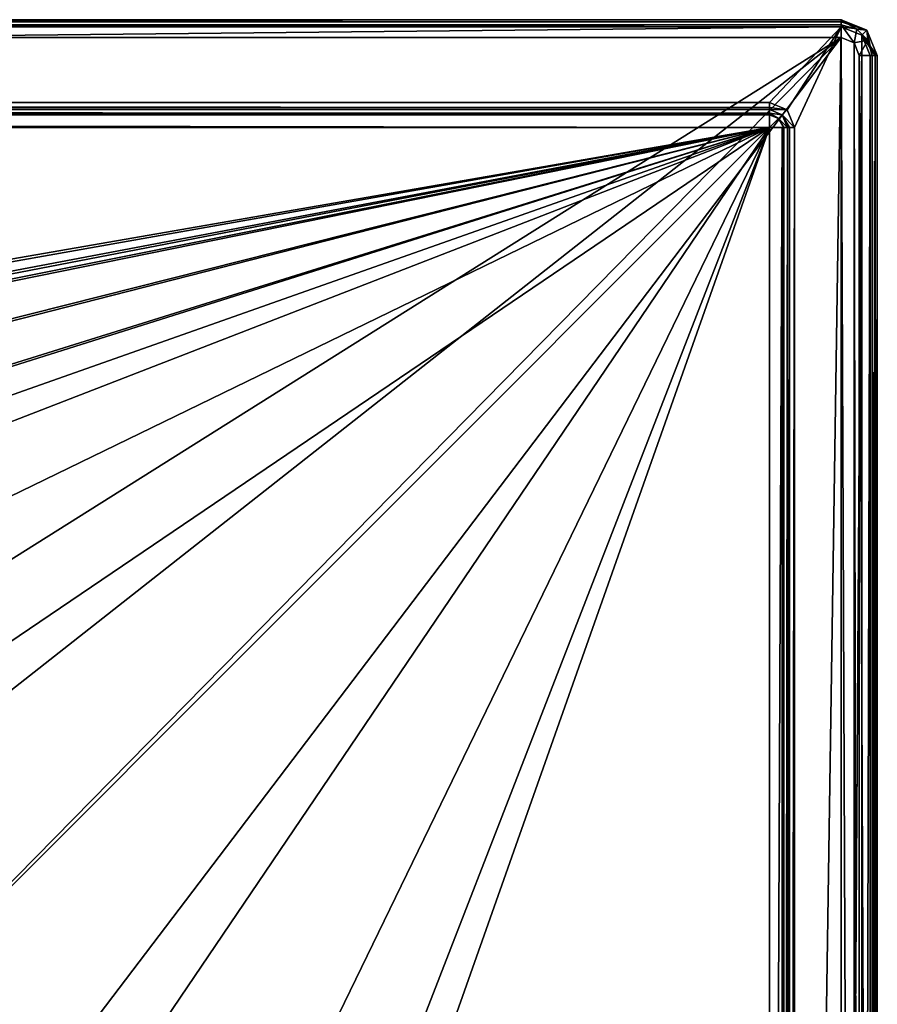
# Model space of a CAD drawing. Header units: millimetres. Extents: x -110 to 100, y -43 to 80.
# Tile 256 of 256: x 76 to 100, y 52 to 80. Entities that reach past the tile are written whole.
import ezdxf

# ---------------------------------------------------------------- set-up
doc = ezdxf.new("R2010")
doc.units = ezdxf.units.MM
doc.header["$LTSCALE"] = 65.185185
for name, color, linetype in [('327', 7, 'CONTINUOUS'), ('328', 7, 'CONTINUOUS'), ('331', 7, 'CONTINUOUS'), ('332', 7, 'CONTINUOUS'), ('337', 7, 'CONTINUOUS'), ('340', 7, 'CONTINUOUS'), ('341', 7, 'CONTINUOUS'), ('343', 7, 'CONTINUOUS'), ('350', 7, 'CONTINUOUS'), ('351', 7, 'CONTINUOUS'), ('352', 7, 'CONTINUOUS'), ('357', 7, 'CONTINUOUS'), ('358', 7, 'CONTINUOUS'), ('359', 7, 'CONTINUOUS'), ('360', 7, 'CONTINUOUS'), ('367', 7, 'CONTINUOUS'), ('369', 7, 'CONTINUOUS'), ('393', 7, 'CONTINUOUS'), ('394', 7, 'CONTINUOUS'), ('395', 7, 'CONTINUOUS'), ('403', 7, 'CONTINUOUS'), ('404', 7, 'CONTINUOUS'), ('405', 7, 'CONTINUOUS'), ('470', 7, 'CONTINUOUS'), ('5999', 7, 'CONTINUOUS')]:
    doc.layers.add(name, color=color, linetype=linetype)

msp = doc.modelspace()

# ---------------------------------------------------------------- linework, layer by layer
at = {"layer": '327', "linetype": 'CONTINUOUS'}
for points in [[(-109.5, 79.3, 80.05), (98.5, 79.3, 80.05), (-107.5, 77.2, 80.05), (-109.5, 79.3, 80.05)], [(-107.5, 77.2, 80.05), (98.5, 79.3, 80.05), (96.5, 77.2, 80.05), (-107.5, 77.2, 80.05)], [(96.5, 77.2, 80.05), (98.5, 79.3, 80.05), (96.995, 76.995, 80.05), (96.5, 77.2, 80.05)], [(96.995, 76.995, 80.05), (98.5, 79.3, 80.05), (97.2, 76.5, 80.05), (96.995, 76.995, 80.05)], [(98.5, 79.3, 80.05), (98.5, -10.3, 80.05), (97.2, -7.5, 80.05), (98.5, 79.3, 80.05)], [(97.2, 76.5, 80.05), (98.5, 79.3, 80.05), (97.2, -7.5, 80.05), (97.2, 76.5, 80.05)], [(99.066, 79.066, 80.05), (98.5, -10.3, 80.05), (98.5, 79.3, 80.05), (99.066, 79.066, 80.05)], [(99.066, -10.066, 80.05), (98.5, -10.3, 80.05), (99.066, 79.066, 80.05), (99.066, -10.066, 80.05)], [(99.3, 78.5, 80.05), (99.066, -10.066, 80.05), (99.066, 79.066, 80.05), (99.3, 78.5, 80.05)], [(99.3, -9.5, 80.05), (99.066, -10.066, 80.05), (99.3, 78.5, 80.05), (99.3, -9.5, 80.05)]]:
    msp.add_3dface(points, dxfattribs=at)
at = {"layer": '328', "linetype": 'CONTINUOUS'}
for points in [[(98.5, 79, 87.05), (-109.5, 79, 87.05), (59.926, 54.735, 87.05), (98.5, 79, 87.05)], [(64.982, 52.639, 87.05), (98.5, 79, 87.05), (59.926, 54.735, 87.05), (64.982, 52.639, 87.05)], [(69.323, 49.305, 87.05), (98.5, 79, 87.05), (64.982, 52.639, 87.05), (69.323, 49.305, 87.05)], [(72.652, 44.961, 87.05), (98.5, 79, 87.05), (69.323, 49.305, 87.05), (72.652, 44.961, 87.05)], [(98.5, -10, 87.05), (98.5, 79, 87.05), (72.652, 44.961, 87.05), (98.5, -10, 87.05)], [(98.5, 79, 87.05), (98.5, -10, 87.05), (98.854, -9.854, 87.05), (98.5, 79, 87.05)], [(98.854, 78.854, 87.05), (98.5, 79, 87.05), (98.854, -9.854, 87.05), (98.854, 78.854, 87.05)], [(99, 78.5, 87.05), (98.854, 78.854, 87.05), (99, -9.5, 87.05), (99, 78.5, 87.05)], [(99, -9.5, 87.05), (98.854, 78.854, 87.05), (98.854, -9.854, 87.05), (99, -9.5, 87.05)]]:
    msp.add_3dface(points, dxfattribs=at)
at = {"layer": '331', "linetype": 'CONTINUOUS'}
for points in [[(99.5, -9.5, 80.25), (99.5, 78.5, 80.25), (99.5, -9.5, 86.55), (99.5, -9.5, 80.25)], [(99.5, -9.5, 86.55), (99.5, 78.5, 80.25), (99.5, 78.5, 86.55), (99.5, -9.5, 86.55)]]:
    msp.add_3dface(points, dxfattribs=at)
at = {"layer": '332', "linetype": 'CONTINUOUS'}
for points in [[(98.5, 79.5, 80.25), (-109.5, 79.5, 80.25), (98.5, 79.5, 86.55), (98.5, 79.5, 80.25)], [(98.5, 79.5, 86.55), (-109.5, 79.5, 80.25), (-109.5, 79.5, 86.55), (98.5, 79.5, 86.55)]]:
    msp.add_3dface(points, dxfattribs=at)
at = {"layer": '337', "linetype": 'CONTINUOUS'}
for points in [[(-107.5, 76.5, 84.55), (96.5, 76.5, 84.55), (-39.777, 52.833, 84.55), (-107.5, 76.5, 84.55)], [(96.5, 76.5, 84.55), (-38.5, 49.5, 84.55), (-39.777, 50.167, 84.55), (96.5, 76.5, 84.55)], [(-39.777, 52.833, 84.55), (96.5, 76.5, 84.55), (-39.777, 52.333, 84.55), (-39.777, 52.833, 84.55)], [(-39.777, 52.333, 84.55), (96.5, 76.5, 84.55), (-39.777, 50.667, 84.55), (-39.777, 52.333, 84.55)], [(-39.777, 50.667, 84.55), (96.5, 76.5, 84.55), (-39.777, 50.167, 84.55), (-39.777, 50.667, 84.55)], [(96.5, 76.5, 84.55), (47.844, 59.323, 84.55), (-38.5, 33.917, 84.55), (96.5, 76.5, 84.55)], [(-38.5, 34.333, 84.55), (96.5, 76.5, 84.55), (-38.5, 33.917, 84.55), (-38.5, 34.333, 84.55)], [(96.5, 76.5, 84.55), (-38.5, 34.333, 84.55), (-38.5, 42, 84.55), (96.5, 76.5, 84.55)], [(-38.5, 42.417, 84.55), (96.5, 76.5, 84.55), (-38.5, 42, 84.55), (-38.5, 42.417, 84.55)], [(96.5, 76.5, 84.55), (-38.5, 42.417, 84.55), (-38.5, 49.083, 84.55), (96.5, 76.5, 84.55)], [(-38.5, 49.5, 84.55), (96.5, 76.5, 84.55), (-38.5, 49.083, 84.55), (-38.5, 49.5, 84.55)], [(47.844, 59.323, 84.55), (96.5, 76.5, 84.55), (54.5, 60.2, 84.55), (47.844, 59.323, 84.55)], [(54.5, 60.2, 84.55), (96.5, 76.5, 84.55), (61.156, 59.323, 84.55), (54.5, 60.2, 84.55)], [(61.156, 59.323, 84.55), (96.5, 76.5, 84.55), (67.358, 56.753, 84.55), (61.156, 59.323, 84.55)], [(67.358, 56.753, 84.55), (96.5, 76.5, 84.55), (72.682, 52.664, 84.55), (67.358, 56.753, 84.55)], [(72.682, 52.664, 84.55), (96.5, 76.5, 84.55), (76.766, 47.335, 84.55), (72.682, 52.664, 84.55)], [(76.766, 47.335, 84.55), (96.5, 76.5, 84.55), (79.33, 41.13, 84.55), (76.766, 47.335, 84.55)], [(96.5, 76.5, 84.55), (96.5, -7.5, 84.55), (79.33, 27.87, 84.55), (96.5, 76.5, 84.55)], [(80.2, 34.5, 84.55), (96.5, 76.5, 84.55), (79.33, 27.87, 84.55), (80.2, 34.5, 84.55)], [(96.5, 76.5, 84.55), (80.2, 34.5, 84.55), (79.33, 41.13, 84.55), (96.5, 76.5, 84.55)]]:
    msp.add_3dface(points, dxfattribs=at)
at = {"layer": '340', "linetype": 'CONTINUOUS'}
for points in [[(97, 76.5, 84.05), (97, 76.5, 80.25), (97, -7.5, 80.25), (97, 76.5, 84.05)], [(97, -7.5, 84.05), (97, 76.5, 84.05), (97, -7.5, 80.25), (97, -7.5, 84.05)]]:
    msp.add_3dface(points, dxfattribs=at)
at = {"layer": '341', "linetype": 'CONTINUOUS'}
for points in [[(-107.5, 77, 84.05), (-107.5, 77, 80.25), (96.5, 77, 80.25), (-107.5, 77, 84.05)], [(96.5, 77, 84.05), (-107.5, 77, 84.05), (96.5, 77, 80.25), (96.5, 77, 84.05)]]:
    msp.add_3dface(points, dxfattribs=at)
at = {"layer": '343', "linetype": 'CONTINUOUS'}
for points in [[(98.5, 79.5, 80.25), (98.5, 79.5, 86.55), (99.207, 79.207, 86.55), (98.5, 79.5, 80.25)], [(99.207, 79.207, 80.25), (98.5, 79.5, 80.25), (99.207, 79.207, 86.55), (99.207, 79.207, 80.25)], [(99.5, 78.5, 86.55), (99.5, 78.5, 80.25), (99.207, 79.207, 80.25), (99.5, 78.5, 86.55)], [(99.5, 78.5, 86.55), (99.207, 79.207, 80.25), (99.207, 79.207, 86.55), (99.5, 78.5, 86.55)]]:
    msp.add_3dface(points, dxfattribs=at)
at = {"layer": '350', "linetype": 'CONTINUOUS'}
for points in [[(98.5, 79.5, 86.55), (-109.5, 79.5, 86.55), (-109.5, 79.354, 86.904), (98.5, 79.5, 86.55)], [(98.5, 79.5, 86.55), (-109.5, 79.354, 86.904), (98.5, 79.354, 86.904), (98.5, 79.5, 86.55)], [(-109.5, 79, 87.05), (98.5, 79, 87.05), (98.5, 79.354, 86.904), (-109.5, 79, 87.05)], [(-109.5, 79.354, 86.904), (-109.5, 79, 87.05), (98.5, 79.354, 86.904), (-109.5, 79.354, 86.904)]]:
    msp.add_3dface(points, dxfattribs=at)
at = {"layer": '351', "linetype": 'CONTINUOUS'}
for points in [[(99.207, 79.207, 86.55), (98.5, 79.5, 86.55), (98.927, 79.239, 86.904), (99.207, 79.207, 86.55)], [(98.5, 79.5, 86.55), (98.5, 79.354, 86.904), (98.927, 79.239, 86.904), (98.5, 79.5, 86.55)], [(98.5, 79, 87.05), (98.854, 78.854, 87.05), (98.5, 79.354, 86.904), (98.5, 79, 87.05)], [(98.5, 79.354, 86.904), (98.854, 78.854, 87.05), (98.927, 79.239, 86.904), (98.5, 79.354, 86.904)], [(98.927, 79.239, 86.904), (98.854, 78.854, 87.05), (99.239, 78.927, 86.904), (98.927, 79.239, 86.904)], [(99.207, 79.207, 86.55), (98.927, 79.239, 86.904), (99.239, 78.927, 86.904), (99.207, 79.207, 86.55)], [(99.5, 78.5, 86.55), (99.207, 79.207, 86.55), (99.354, 78.5, 86.904), (99.5, 78.5, 86.55)], [(99.207, 79.207, 86.55), (99.239, 78.927, 86.904), (99.354, 78.5, 86.904), (99.207, 79.207, 86.55)], [(98.854, 78.854, 87.05), (99, 78.5, 87.05), (99.239, 78.927, 86.904), (98.854, 78.854, 87.05)], [(99.239, 78.927, 86.904), (99, 78.5, 87.05), (99.354, 78.5, 86.904), (99.239, 78.927, 86.904)]]:
    msp.add_3dface(points, dxfattribs=at)
at = {"layer": '352', "linetype": 'CONTINUOUS'}
for points in [[(99, 78.5, 87.05), (99, -9.5, 87.05), (99.354, -9.5, 86.904), (99, 78.5, 87.05)], [(99.354, 78.5, 86.904), (99, 78.5, 87.05), (99.354, -9.5, 86.904), (99.354, 78.5, 86.904)], [(99.5, -9.5, 86.55), (99.5, 78.5, 86.55), (99.354, 78.5, 86.904), (99.5, -9.5, 86.55)], [(99.5, -9.5, 86.55), (99.354, 78.5, 86.904), (99.354, -9.5, 86.904), (99.5, -9.5, 86.55)]]:
    msp.add_3dface(points, dxfattribs=at)
at = {"layer": '357', "linetype": 'CONTINUOUS'}
for points in [[(96.5, 77, 84.05), (96.5, 77, 80.25), (96.854, 76.854, 80.25), (96.5, 77, 84.05)], [(96.854, 76.854, 84.05), (96.5, 77, 84.05), (96.854, 76.854, 80.25), (96.854, 76.854, 84.05)], [(97, 76.5, 80.25), (97, 76.5, 84.05), (96.854, 76.854, 84.05), (97, 76.5, 80.25)], [(97, 76.5, 80.25), (96.854, 76.854, 84.05), (96.854, 76.854, 80.25), (97, 76.5, 80.25)]]:
    msp.add_3dface(points, dxfattribs=at)
at = {"layer": '358', "linetype": 'CONTINUOUS'}
for points in [[(-107.5, 77, 84.05), (96.5, 77, 84.05), (96.5, 76.9, 84.35), (-107.5, 77, 84.05)], [(-107.5, 77, 84.05), (96.5, 76.9, 84.35), (-107.5, 76.9, 84.35), (-107.5, 77, 84.05)], [(96.5, 76.9, 84.35), (96.5, 76.855, 84.402), (-107.5, 76.9, 84.35), (96.5, 76.9, 84.35)], [(-107.5, 76.9, 84.35), (96.5, 76.855, 84.402), (-107.5, 76.855, 84.402), (-107.5, 76.9, 84.35)], [(96.5, 76.5, 84.55), (-107.5, 76.5, 84.55), (-107.5, 76.855, 84.402), (96.5, 76.5, 84.55)], [(96.5, 76.855, 84.402), (96.5, 76.5, 84.55), (-107.5, 76.855, 84.402), (96.5, 76.855, 84.402)]]:
    msp.add_3dface(points, dxfattribs=at)
at = {"layer": '359', "linetype": 'CONTINUOUS'}
for points in [[(96.5, 77, 84.05), (96.854, 76.854, 84.05), (96.5, 76.9, 84.35), (96.5, 77, 84.05)], [(96.5, 76.9, 84.35), (96.854, 76.854, 84.05), (96.75, 76.75, 84.404), (96.5, 76.9, 84.35)], [(96.5, 76.855, 84.402), (96.5, 76.9, 84.35), (96.75, 76.75, 84.404), (96.5, 76.855, 84.402)], [(96.5, 76.5, 84.55), (96.5, 76.855, 84.402), (96.75, 76.75, 84.404), (96.5, 76.5, 84.55)], [(96.5, 76.5, 84.55), (96.75, 76.75, 84.404), (96.9, 76.5, 84.35), (96.5, 76.5, 84.55)], [(96.854, 76.854, 84.05), (97, 76.5, 84.05), (96.75, 76.75, 84.404), (96.854, 76.854, 84.05)], [(96.75, 76.75, 84.404), (97, 76.5, 84.05), (96.9, 76.5, 84.35), (96.75, 76.75, 84.404)], [(96.5, 76.5, 84.55), (96.9, 76.5, 84.35), (96.855, 76.5, 84.402), (96.5, 76.5, 84.55)]]:
    msp.add_3dface(points, dxfattribs=at)
at = {"layer": '360', "linetype": 'CONTINUOUS'}
for points in [[(96.5, -7.5, 84.55), (96.5, 76.5, 84.55), (96.855, 76.5, 84.402), (96.5, -7.5, 84.55)], [(96.5, -7.5, 84.55), (96.855, 76.5, 84.402), (96.855, -7.5, 84.402), (96.5, -7.5, 84.55)], [(96.855, 76.5, 84.402), (96.9, 76.5, 84.35), (96.855, -7.5, 84.402), (96.855, 76.5, 84.402)], [(96.855, -7.5, 84.402), (96.9, 76.5, 84.35), (96.9, -7.5, 84.35), (96.855, -7.5, 84.402)], [(97, 76.5, 84.05), (97, -7.5, 84.05), (96.9, -7.5, 84.35), (97, 76.5, 84.05)], [(96.9, 76.5, 84.35), (97, 76.5, 84.05), (96.9, -7.5, 84.35), (96.9, 76.5, 84.35)]]:
    msp.add_3dface(points, dxfattribs=at)
at = {"layer": '367', "linetype": 'CONTINUOUS'}
for points in [[(76.496, 46.798, 81.75), (72.319, 52.319, 81.75), (76.324, 47.1, 84.05), (76.496, 46.798, 81.75)], [(76.324, 47.1, 84.05), (72.319, 52.319, 81.75), (72.319, 52.319, 84.05), (76.324, 47.1, 84.05)]]:
    msp.add_3dface(points, dxfattribs=at)
at = {"layer": '369', "linetype": 'CONTINUOUS'}
for points in [[(72.682, 52.664, 84.55), (76.766, 47.335, 84.55), (72.423, 52.423, 84.404), (72.682, 52.664, 84.55)], [(72.319, 52.319, 84.05), (72.423, 52.423, 84.404), (77.917, 44.2, 84.404), (72.319, 52.319, 84.05)], [(76.324, 47.1, 84.05), (72.319, 52.319, 84.05), (77.917, 44.2, 84.404), (76.324, 47.1, 84.05)], [(72.423, 52.423, 84.404), (76.766, 47.335, 84.55), (77.917, 44.2, 84.404), (72.423, 52.423, 84.404)]]:
    msp.add_3dface(points, dxfattribs=at)
at = {"layer": '393', "linetype": 'CONTINUOUS'}
for points in [[(99.3, -9.5, 80.05), (99.3, 78.5, 80.05), (99.441, 78.5, 80.109), (99.3, -9.5, 80.05)], [(99.441, -9.5, 80.109), (99.3, -9.5, 80.05), (99.441, 78.5, 80.109), (99.441, -9.5, 80.109)], [(99.5, 78.5, 80.25), (99.5, -9.5, 80.25), (99.441, -9.5, 80.109), (99.5, 78.5, 80.25)], [(99.5, 78.5, 80.25), (99.441, -9.5, 80.109), (99.441, 78.5, 80.109), (99.5, 78.5, 80.25)]]:
    msp.add_3dface(points, dxfattribs=at)
at = {"layer": '394', "linetype": 'CONTINUOUS'}
for points in [[(98.5, 79.5, 80.25), (99.207, 79.207, 80.25), (98.5, 79.441, 80.109), (98.5, 79.5, 80.25)], [(99.207, 79.207, 80.25), (98.5, 79.3, 80.05), (98.5, 79.441, 80.109), (99.207, 79.207, 80.25)], [(99.066, 79.066, 80.05), (98.5, 79.3, 80.05), (99.207, 79.207, 80.25), (99.066, 79.066, 80.05)], [(99.5, 78.5, 80.25), (99.066, 79.066, 80.05), (99.207, 79.207, 80.25), (99.5, 78.5, 80.25)], [(99.3, 78.5, 80.05), (99.066, 79.066, 80.05), (99.441, 78.5, 80.109), (99.3, 78.5, 80.05)], [(99.066, 79.066, 80.05), (99.5, 78.5, 80.25), (99.441, 78.5, 80.109), (99.066, 79.066, 80.05)]]:
    msp.add_3dface(points, dxfattribs=at)
at = {"layer": '395', "linetype": 'CONTINUOUS'}
for points in [[(-109.5, 79.5, 80.25), (98.5, 79.5, 80.25), (98.5, 79.441, 80.109), (-109.5, 79.5, 80.25)], [(-109.5, 79.5, 80.25), (98.5, 79.441, 80.109), (-109.5, 79.441, 80.109), (-109.5, 79.5, 80.25)], [(98.5, 79.3, 80.05), (-109.5, 79.3, 80.05), (-109.5, 79.441, 80.109), (98.5, 79.3, 80.05)], [(98.5, 79.441, 80.109), (98.5, 79.3, 80.05), (-109.5, 79.441, 80.109), (98.5, 79.441, 80.109)]]:
    msp.add_3dface(points, dxfattribs=at)
at = {"layer": '403', "linetype": 'CONTINUOUS'}
for points in [[(97, -7.5, 80.25), (97, 76.5, 80.25), (97.059, 76.5, 80.109), (97, -7.5, 80.25)], [(97.059, -7.5, 80.109), (97, -7.5, 80.25), (97.059, 76.5, 80.109), (97.059, -7.5, 80.109)], [(97.2, 76.5, 80.05), (97.2, -7.5, 80.05), (97.059, -7.5, 80.109), (97.2, 76.5, 80.05)], [(97.2, 76.5, 80.05), (97.059, -7.5, 80.109), (97.059, 76.5, 80.109), (97.2, 76.5, 80.05)]]:
    msp.add_3dface(points, dxfattribs=at)
at = {"layer": '404', "linetype": 'CONTINUOUS'}
for points in [[(96.5, 77.2, 80.05), (96.995, 76.995, 80.05), (96.5, 77.059, 80.109), (96.5, 77.2, 80.05)], [(96.995, 76.995, 80.05), (96.5, 77, 80.25), (96.5, 77.059, 80.109), (96.995, 76.995, 80.05)], [(96.5, 77, 80.25), (96.995, 76.995, 80.05), (96.854, 76.854, 80.25), (96.5, 77, 80.25)], [(96.995, 76.995, 80.05), (97.2, 76.5, 80.05), (96.854, 76.854, 80.25), (96.995, 76.995, 80.05)], [(96.854, 76.854, 80.25), (97.2, 76.5, 80.05), (97.059, 76.5, 80.109), (96.854, 76.854, 80.25)], [(97, 76.5, 80.25), (96.854, 76.854, 80.25), (97.059, 76.5, 80.109), (97, 76.5, 80.25)]]:
    msp.add_3dface(points, dxfattribs=at)
at = {"layer": '405', "linetype": 'CONTINUOUS'}
for points in [[(-107.5, 77.2, 80.05), (96.5, 77.2, 80.05), (96.5, 77.059, 80.109), (-107.5, 77.2, 80.05)], [(-107.5, 77.2, 80.05), (96.5, 77.059, 80.109), (-107.5, 77.059, 80.109), (-107.5, 77.2, 80.05)], [(96.5, 77, 80.25), (-107.5, 77, 80.25), (-107.5, 77.059, 80.109), (96.5, 77, 80.25)], [(96.5, 77.059, 80.109), (96.5, 77, 80.25), (-107.5, 77.059, 80.109), (96.5, 77.059, 80.109)]]:
    msp.add_3dface(points, dxfattribs=at)
at = {"layer": '470', "linetype": 'CONTINUOUS'}
for points in [[(72.319, 52.319, 81.75), (76.496, 46.798, 81.75), (72.178, 52.178, 81.55), (72.319, 52.319, 81.75)], [(76.496, 46.798, 81.75), (76.445, 46.769, 81.609), (72.178, 52.178, 81.55), (76.496, 46.798, 81.75)], [(76.445, 46.769, 81.609), (76.321, 46.7, 81.55), (72.178, 52.178, 81.55), (76.445, 46.769, 81.609)]]:
    msp.add_3dface(points, dxfattribs=at)
at = {"layer": '5999', "linetype": 'CONTINUOUS'}
msp.add_3dface([(76.321, 46.7, 81.55), (71.403, 51.397, 81.55), (72.178, 52.178, 81.55), (76.321, 46.7, 81.55)], dxfattribs=at)

doc.saveas('drawing.dxf')
